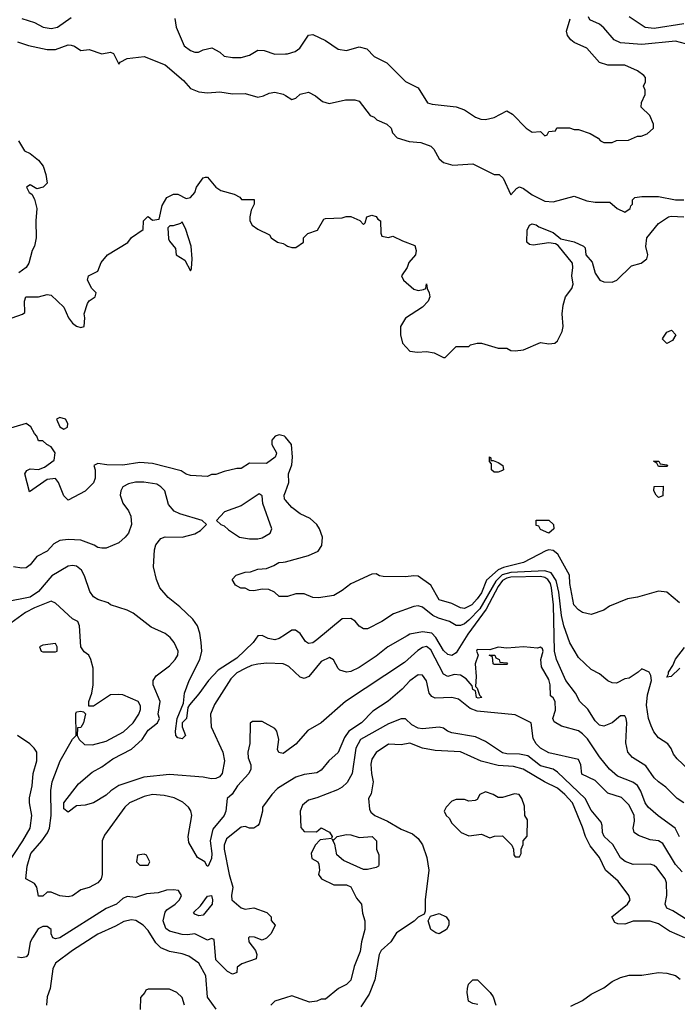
# Model space of a CAD drawing. Header units: inches. Extents: x 2348341 to 2479810, y 460419 to 613669.
# Tile 86 of 256: x 2398740 to 2401859, y 492074 to 496745. Entities that reach past the tile are written whole.
import ezdxf

# ---------------------------------------------------------------- set-up
doc = ezdxf.new("R2010")
doc.units = ezdxf.units.IN
doc.header["$MEASUREMENT"] = 0
doc.layers.add('C3499', color=7, linetype='Continuous')
doc.layers.add('C4409', color=7, linetype='Continuous')

msp = doc.modelspace()

# ---------------------------------------------------------------- linework, layer by layer
at = {"layer": 'C3499', "color": 2}
for points, elevation in [([(2398750.9, 496750.9), (2398810, 496731), (2398852, 496710), (2398890, 496703), (2398919, 496710), (2398984.1, 496755.9)], 90), ([(2399476, 496750), (2399482.8, 496710), (2399520.7, 496620.7), (2399550, 496598), (2399570, 496591.3), (2399588.4, 496591.6), (2399610, 496602), (2399650.9, 496610.9), (2399690, 496591.3), (2399710, 496571.3), (2399750, 496566), (2399790, 496566), (2399830, 496576), (2399870, 496601), (2399898.8, 496598.8), (2399950, 496581), (2400000, 496582.5)], 90), ([(2398730, 496640.5), (2398782.3, 496622.3), (2398870, 496603), (2398910, 496604), (2398970, 496624.9), (2398984.5, 496624.5), (2398999.3, 496619.3), (2399030, 496598), (2399070, 496602.8), (2399130, 496582.8), (2399170.9, 496590.9), (2399184.7, 496584.7), (2399210, 496534), (2399216.4, 496543.6), (2399250, 496561), (2399330, 496571), (2399430, 496530.8), (2399517.1, 496457.1), (2399550, 496418), (2399590, 496402.8), (2399630, 496397.3), (2399690, 496402), (2399750, 496393), (2399810, 496394), (2399870, 496378), (2399896.4, 496383.6), (2399923.1, 496396.9), (2399950, 496401), (2399990, 496391.3), (2400000, 496385)], 86), ([(2398734, 496170), (2398762.5, 496122.5), (2398790, 496110.7), (2398830, 496078.8), (2398850.6, 496050), (2398864, 496010), (2398870.6, 495969.4), (2398852, 495950), (2398822, 495942), (2398790, 495962), (2398772, 495950), (2398785.4, 495925.4), (2398798, 495918), (2398810, 495894), (2398821, 495850), (2398816.3, 495790), (2398818, 495710), (2398810.6, 495670), (2398798.8, 495650), (2398782.8, 495590), (2398770.6, 495570), (2398735.2, 495544.8)], 82), ([(2398704, 495330), (2398752.7, 495347.3), (2398764, 495356), (2398763, 495410), (2398769.8, 495430.2), (2398829.6, 495430.4), (2398870, 495441), (2398890, 495438), (2398950, 495382), (2398971, 495330), (2398990, 495304.7), (2399010, 495291), (2399030, 495284.7), (2399046, 495290), (2399049, 495330), (2399045.2, 495350), (2399061.2, 495398.8), (2399069, 495411), (2399098, 495430), (2399102, 495450), (2399082, 495470), (2399062, 495510), (2399066, 495530), (2399110, 495552), (2399126.8, 495593.2), (2399157.2, 495630), (2399252.5, 495687.5), (2399270, 495711.3), (2399326, 495750), (2399328, 495790), (2399346, 495810), (2399350, 495812), (2399370, 495794), (2399402, 495798), (2399416.5, 495863.5), (2399438, 495902), (2399470, 495918), (2399490, 495918), (2399530, 495896), (2399550, 495901), (2399570, 495924.7), (2399579, 495950), (2399610, 495994), (2399622, 495998), (2399630, 495998), (2399670.6, 495950.6), (2399694, 495934), (2399758, 495918), (2399783.6, 495903.6), (2399792.7, 495892.7), (2399852.7, 495892.7), (2399852, 495870), (2399838, 495842), (2399831, 495810), (2399831, 495790), (2399842.8, 495770), (2399870, 495750.8), (2399924.7, 495724.7), (2399932, 495710), (2399962, 495690), (2399990, 495682.8), (2400000, 495676.9)], 82), ([(2400000, 494764.4), (2399995.3, 494770), (2399970, 494776), (2399952, 494770), (2399936, 494750), (2399936, 494730), (2399958, 494690), (2399956.9, 494683.1), (2399952, 494670), (2399910, 494639.3), (2399830, 494641.2), (2399790, 494615.3), (2399770, 494615.3), (2399710, 494602), (2399670, 494588), (2399650, 494588), (2399630, 494578), (2399550, 494582), (2399530, 494588.7), (2399505.6, 494605.6), (2399370, 494639.3), (2399310, 494645.2), (2399230, 494632.3), (2399152.9, 494632.9), (2399110, 494639), (2399092, 494630), (2399098, 494610), (2399098, 494570), (2399090, 494548), (2399051.3, 494508.7), (2398970, 494466), (2398950, 494486), (2398924, 494550), (2398910, 494568.7), (2398870, 494564), (2398786, 494506), (2398764, 494590), (2398773.2, 494606.8), (2398790, 494614.8), (2398830, 494611.3), (2398858, 494622), (2398904, 494656), (2398909, 494690), (2398890, 494719), (2398869.1, 494729.1), (2398850, 494748), (2398830, 494748), (2398822, 494770), (2398810, 494782), (2398792.9, 494812.9), (2398770, 494829), (2398670, 494799)], 82), ([(2400000, 493829), (2399970, 493809), (2399950, 493802.7), (2399918, 493810), (2399890, 493824), (2399870, 493822), (2399846.8, 493790), (2399770, 493717), (2399681.4, 493658.6), (2399635.5, 493610), (2399590, 493547), (2399544.9, 493495.1), (2399538, 493482), (2399530.5, 493429.5), (2399511.3, 493410), (2399511.3, 493390), (2399526, 493350), (2399510, 493334), (2399490, 493339), (2399481.2, 493350), (2399479.3, 493370), (2399487.6, 493430), (2399516.5, 493503.5), (2399521.2, 493550), (2399544, 493610), (2399595.1, 493710), (2399603.7, 493750), (2399600.9, 493790), (2399594.2, 493834.2), (2399582.7, 493870), (2399561.5, 493901.5), (2399500.2, 493960.2), (2399444.1, 494004.1), (2399405.2, 494050), (2399389, 494090), (2399374, 494150), (2399379, 494230), (2399385.6, 494254.4), (2399410, 494284.7), (2399430, 494291.3), (2399510, 494291), (2399570, 494306), (2399598, 494322), (2399626, 494350), (2399606, 494370), (2399500.2, 494400.2), (2399472.9, 494412.9), (2399445.6, 494445.6), (2399429.2, 494510), (2399409.6, 494529.6), (2399390, 494540.9), (2399328.5, 494551.5), (2399290, 494551.6), (2399256.4, 494543.6), (2399230, 494529), (2399219.1, 494510), (2399216.3, 494490), (2399230, 494451.3), (2399255.9, 494415.9), (2399266.8, 494390), (2399271, 494350), (2399256, 494310), (2399241, 494290), (2399210, 494264), (2399150, 494238), (2399130, 494238), (2399110, 494242), (2399092.7, 494252.7), (2399030, 494276), (2398970, 494279.3), (2398930, 494275.1), (2398901.3, 494258.7), (2398870, 494223.7), (2398822, 494198), (2398790, 494159), (2398770, 494145.2), (2398750, 494142.7), (2398710, 494149.3)], 86), ([(2400000, 494465.8), (2399996.3, 494470), (2399994.7, 494490), (2400000, 494504.8)], 82), ([(2400000, 493684.9), (2399990, 493689.4), (2399912.1, 493692.1), (2399870, 493687.6), (2399839.2, 493680.8), (2399810, 493668), (2399770, 493646), (2399741.4, 493618.6), (2399663.9, 493496.1), (2399644.9, 493450), (2399647.7, 493390), (2399702.8, 493270), (2399710.7, 493230), (2399701, 493170), (2399687.3, 493152.7), (2399670, 493145.2), (2399650, 493144), (2399610, 493152.3), (2399450, 493163.7), (2399328.1, 493151.9), (2399210, 493112.3), (2399172.5, 493087.5), (2399150, 493066), (2399090.5, 493029.5), (2399050, 493019), (2399010, 493015.3), (2398970, 492985.2), (2398950, 493002), (2398949.7, 493030.3), (2399019.5, 493120.5), (2399084.2, 493175.8), (2399130, 493200.7), (2399181.7, 493238.3), (2399270, 493284), (2399321.2, 493330), (2399350, 493374), (2399394, 493410), (2399402.7, 493430), (2399397, 493450), (2399407, 493510), (2399373.2, 493590), (2399373.2, 493610), (2399386.8, 493633.2), (2399450, 493680.7), (2399478, 493710), (2399489.3, 493730), (2399492.3, 493750), (2399473.2, 493790), (2399453.8, 493813.8), (2399430, 493833.2), (2399364.1, 493864.1), (2399278, 493930), (2399250, 493944), (2399170, 493968.7), (2399159, 493979), (2399110, 493995.3), (2399090, 494008), (2399073.2, 494033.2), (2399047.2, 494107.2), (2399033.4, 494133.4), (2399010, 494152.7), (2398990, 494156), (2398970, 494153.2), (2398893.2, 494106.8), (2398830, 494032.3), (2398790, 494006), (2398670, 493982)], 90), ([(2400000, 494008.9), (2399970, 494008.7), (2399948.9, 494028.9), (2399922, 494042), (2399890, 494044), (2399850, 494035.3), (2399830, 494038), (2399810, 494048), (2399788.4, 494048.4), (2399763.1, 494063.1), (2399748, 494090), (2399766, 494110), (2399810, 494124.7), (2399834.6, 494125.4), (2399870, 494138), (2399910, 494142), (2399944.7, 494155.3), (2399969.4, 494170.6), (2399990, 494171), (2400000, 494173.6)], 82), ([(2400000, 493271.4), (2399990, 493264), (2399968.7, 493268.7), (2399963.1, 493283.1), (2399968.7, 493330), (2399959, 493370), (2399950, 493382), (2399890, 493415.3), (2399843.6, 493416.4), (2399832.7, 493407.3), (2399830.9, 493310.9), (2399822, 493270), (2399823.4, 493243.4), (2399836, 493210), (2399836, 493190), (2399827.3, 493170), (2399773, 493110), (2399748.4, 493071.6), (2399724, 493050), (2399718, 492990), (2399710.2, 492969.8), (2399655.6, 492904.4), (2399643.7, 492850), (2399651.8, 492790), (2399650, 492766), (2399634, 492730), (2399629.3, 492729.3), (2399618, 492750), (2399582.7, 492770), (2399542, 492842), (2399538.4, 492870), (2399556, 492970), (2399552, 492992), (2399541.2, 493010), (2399513.8, 493033.8), (2399473.4, 493053.4), (2399425.4, 493065.4), (2399370, 493069.6), (2399330, 493060.7), (2399260.7, 493030), (2399239.1, 493010), (2399142.5, 492877.5), (2399130.6, 492849.4), (2399130.7, 492690), (2399126.8, 492670), (2399110.8, 492650), (2399070, 492629), (2399030, 492617.2), (2398990, 492589.2), (2398970, 492584), (2398930, 492588.7), (2398890, 492606), (2398870, 492606), (2398850, 492588), (2398830, 492588), (2398822, 492630), (2398810, 492648), (2398768.7, 492670), (2398775.1, 492730), (2398792.7, 492790), (2398845.1, 492850), (2398872.1, 492887.9), (2398881.3, 492910), (2398889.6, 492969.6), (2398887.9, 493087.9), (2398893.6, 493130), (2398932.3, 493230), (2398990, 493332), (2399008, 493350), (2399005.6, 493454.4), (2399010, 493462), (2399030, 493464.7), (2399042, 493462), (2399051.6, 493451.6), (2399042.8, 493410), (2399030, 493388), (2399014, 493386), (2399012, 493350), (2399022, 493330), (2399047.5, 493307.5), (2399084.9, 493304.9), (2399150, 493323), (2399232.7, 493367.3), (2399278.4, 493410), (2399304.5, 493450), (2399312.9, 493472.9), (2399313.2, 493490), (2399302, 493510), (2399230, 493542), (2399210, 493544), (2399170, 493542), (2399090, 493488.7), (2399068, 493488), (2399068.7, 493510), (2399082, 493550), (2399088.7, 493590), (2399088.4, 493668.4), (2399078, 493710), (2399068, 493730), (2399045.6, 493745.6), (2399029.4, 493769.4), (2399024, 493870), (2399015.3, 493890), (2398990, 493902.7), (2398910, 493977.2), (2398890, 493986), (2398810, 493955.4), (2398767, 493933), (2398698.4, 493881.6)], 94), ([(2398675.1, 492730), (2398755.6, 492850), (2398789.5, 492910), (2398797, 492970), (2398786, 493030), (2398786.8, 493053.2), (2398799.3, 493110), (2398804, 493170), (2398821.2, 493230), (2398821.2, 493270), (2398809, 493290), (2398788.7, 493310), (2398730, 493348.7)], 98), ([(2400000, 493121.1), (2399962.4, 493097.6), (2399936, 493070), (2399891.3, 493010), (2399891, 492990), (2399876, 492930), (2399870, 492922), (2399850, 492909.2), (2399829.4, 492909.4), (2399810, 492917.2), (2399790, 492914), (2399721.1, 492858.9), (2399710.4, 492830), (2399710.4, 492810), (2399733, 492690), (2399750.7, 492630), (2399744, 492590), (2399746.8, 492570), (2399790, 492531.3), (2399810, 492526), (2399850, 492531.3), (2399912, 492510), (2399932, 492490), (2399932.7, 492472.7), (2399951, 492450), (2399932, 492410), (2399910, 492388.7), (2399890, 492378), (2399853.6, 492393.6), (2399830, 492394), (2399826, 492390), (2399826.8, 492370), (2399858, 492330), (2399864.7, 492310), (2399862, 492290), (2399794.4, 492265.6), (2399772, 492250), (2399770, 492226), (2399759.6, 492220.4), (2399750, 492218), (2399726, 492230), (2399670, 492286), (2399662, 492382), (2399650, 492386), (2399630, 492378), (2399570, 492409.2), (2399536.1, 492403.9), (2399510, 492406), (2399450, 492420.7), (2399433.4, 492433.4), (2399420.7, 492470), (2399429.3, 492510.7), (2399437.2, 492522.8), (2399478, 492550), (2399498, 492570), (2399508, 492590), (2399493.6, 492613.6), (2399470, 492618), (2399436.4, 492616.4), (2399396.9, 492603.1), (2399342, 492598), (2399290, 492581.2), (2399250, 492585.2), (2399230, 492576), (2399198.8, 492550), (2399150, 492529.6), (2398930, 492389.4), (2398910, 492385.2), (2398898, 492390), (2398889.1, 492409.1), (2398888.7, 492430), (2398870, 492444), (2398850, 492444), (2398827.9, 492432.1), (2398800.7, 492390), (2398790.5, 492369.5), (2398781, 492310), (2398770, 492299), (2398750, 492295.3), (2398730, 492298)], 98), ([(2399671.7, 492051.7), (2399630, 492108.7), (2399623, 492210), (2399590, 492269.4), (2399542.7, 492302.7), (2399510, 492314), (2399450, 492324.5), (2399410, 492342.7), (2399386, 492366), (2399350, 492425.2), (2399326, 492450), (2399291.3, 492471.3), (2399270, 492474.5), (2399233.2, 492466.8), (2399195.2, 492444.8), (2399110, 492406.6), (2398991, 492330), (2398910.6, 492269.4), (2398896.8, 492243.2), (2398884, 492150), (2398871, 492110), (2398866.8, 492070)], 102), ([(2399522, 492070), (2399510, 492106), (2399486, 492130), (2399450, 492146), (2399350, 492146), (2399338, 492142), (2399334, 492130), (2399312.7, 492107.3), (2399312, 492050)], 106), ([(2400000, 492104.7), (2399950.6, 492089.4), (2399931, 492070)], 102)]:
    msp.add_lwpolyline(points, dxfattribs=dict(at, elevation=elevation))
for points, elevation in [([(2399510, 495786), (2399502, 495778), (2399467.3, 495767.3), (2399452.7, 495767.3), (2399442, 495758), (2399445.4, 495705.4), (2399450, 495694), (2399479.6, 495659.6), (2399482, 495630), (2399523.6, 495603.6), (2399550, 495554), (2399555.3, 495564.7), (2399558, 495610), (2399554, 495670), (2399528.7, 495750)], 82), ([(2398930, 494858), (2398914, 494850), (2398930, 494814), (2398950, 494802), (2398967.3, 494812.7), (2398968, 494830), (2398958, 494850)], 82), ([(2399875.3, 494495.3), (2399790, 494439), (2399712, 494410), (2399674, 494370), (2399694, 494350), (2399710, 494344.7), (2399730, 494324.7), (2399782, 494290), (2399830, 494282.8), (2399870, 494282.8), (2399890, 494287.3), (2399928.7, 494310), (2399935.3, 494330), (2399893.2, 494450), (2399890, 494486)], 86), ([(2398910, 493786), (2398850, 493778), (2398834, 493770), (2398842, 493750), (2398850, 493746), (2398910, 493746), (2398918, 493750), (2398918, 493770)], 98), ([(2399330, 492786), (2399298, 492782), (2399294, 492750), (2399310, 492734), (2399350, 492734), (2399358, 492750), (2399342, 492782)], 98), ([(2399590, 492494), (2399570, 492502), (2399564, 492510), (2399598.3, 492541.7), (2399630, 492586.8), (2399650, 492591), (2399654.9, 492570), (2399652.7, 492550), (2399610, 492497.2)], 94)]:
    msp.add_lwpolyline(points, close=True, dxfattribs=dict(at, elevation=elevation))
at = {"layer": 'C4409', "color": 2}
for points, elevation in [([(2401898, 496630), (2401850, 496642.7), (2401690, 496627.6), (2401590, 496635.6), (2401559.3, 496650), (2401510, 496707), (2401490, 496722.9), (2401444.7, 496744.7), (2401438.4, 496758.4)], 86), ([(2401890, 496725.4), (2401750, 496703.6), (2401707.2, 496707.2), (2401630, 496759)], 82), ([(2400000, 496582.5), (2400010, 496582.8), (2400046.3, 496593.7), (2400068.7, 496610), (2400109.3, 496670.7), (2400130, 496674.8), (2400190, 496646.8), (2400250, 496604.7), (2400290, 496598), (2400350, 496616), (2400386, 496606), (2400422, 496570), (2400481, 496541), (2400570, 496452), (2400630, 496422), (2400674, 496350), (2400696.4, 496343.6), (2400810, 496331.3), (2400850, 496318), (2400902, 496282), (2400927.3, 496272.7), (2400950, 496272), (2400990, 496281), (2401050, 496312), (2401076.9, 496296.9), (2401142, 496230), (2401170, 496212), (2401210, 496214), (2401230, 496194), (2401242, 496198), (2401250, 496214), (2401282, 496218), (2401288.4, 496231.6), (2401348.4, 496231.6), (2401370, 496224.7), (2401390, 496224.7), (2401445.4, 496205.4), (2401483.6, 496183.6), (2401494, 496170), (2401510, 496162), (2401550, 496162), (2401570, 496172), (2401627.3, 496172.7), (2401670, 496192), (2401687.3, 496192.7), (2401716.4, 496203.6), (2401746, 496230), (2401746, 496250), (2401728, 496290), (2401688, 496330), (2401688.4, 496351.6), (2401706, 496390), (2401706, 496410), (2401698, 496430), (2401708, 496450), (2401708, 496470), (2401700.4, 496480.4), (2401670, 496502), (2401610, 496528.7), (2401530, 496529), (2401490, 496542), (2401429.3, 496609.3), (2401370, 496637.2), (2401354, 496650), (2401339, 496670), (2401333.2, 496690), (2401351.5, 496748.5)], 90), ([(2400000, 496385), (2400030, 496366), (2400050, 496372), (2400070, 496392), (2400110, 496401), (2400143.5, 496383.5), (2400176.8, 496356.8), (2400207.1, 496347.1), (2400285.4, 496365.4), (2400330, 496364.7), (2400350, 496358), (2400402, 496290), (2400422, 496282), (2400434, 496270), (2400482, 496250), (2400502, 496230), (2400507.5, 496207.5), (2400530, 496184.7), (2400587.1, 496167.1), (2400642.8, 496162.8), (2400690, 496144.7), (2400704.7, 496130), (2400730, 496084.7), (2400750, 496066.8), (2400794.4, 496054.4), (2400890, 496061), (2400990, 496011.3), (2401014, 496010), (2401032.7, 495992.7), (2401070, 495914), (2401096.4, 495943.6), (2401110, 495952), (2401130, 495944.7), (2401170, 495914.8), (2401230, 495884), (2401270, 495880.7), (2401370, 495907.3), (2401430, 495886), (2401470, 495878.8), (2401539.6, 495879.6), (2401574, 495850), (2401610, 495832), (2401635.3, 495850), (2401638, 495862), (2401646, 495870), (2401646, 495890), (2401658, 495902), (2401690, 495906.8), (2401770, 495906), (2401850, 495890.4), (2401889.4, 495890.6)], 86), ([(2400000, 495676.9), (2400010, 495671), (2400030, 495664.7), (2400050, 495664.7), (2400086, 495690), (2400086, 495710), (2400106, 495730), (2400152.9, 495747.1), (2400182, 495798), (2400190, 495802), (2400270, 495804.7), (2400289.1, 495810.9), (2400310.9, 495810.9), (2400352.7, 495792.7), (2400370, 495774), (2400378, 495782), (2400386, 495810), (2400410, 495818), (2400430, 495811), (2400438, 495798), (2400451.3, 495790), (2400452.7, 495732.7), (2400458, 495718), (2400490, 495712), (2400510, 495718), (2400555.3, 495695.3), (2400614.4, 495674.4), (2400621, 495650), (2400618, 495630), (2400586.4, 495593.6), (2400578, 495570), (2400551.3, 495530), (2400561, 495510), (2400610, 495466.8), (2400630, 495461), (2400655.3, 495464.7), (2400666, 495470), (2400670, 495492), (2400672, 495470), (2400682, 495450), (2400684.7, 495430), (2400678, 495410), (2400650, 495382), (2400570, 495328.7), (2400546, 495290), (2400546.8, 495250), (2400556, 495210), (2400590, 495172), (2400627.3, 495167.3), (2400670, 495171.3), (2400705.4, 495165.4), (2400750, 495142), (2400758, 495142), (2400810, 495194), (2400870, 495194), (2400878, 495202), (2400909, 495211), (2400930, 495210.8), (2401010, 495186.8), (2401050, 495186), (2401070, 495176), (2401090, 495174.8), (2401130, 495178.8), (2401210, 495214), (2401250, 495206.8), (2401278, 495210), (2401290, 495222), (2401313.6, 495266.4), (2401317, 495290), (2401312.3, 495350), (2401317.2, 495390), (2401329.2, 495430), (2401359, 495470), (2401365.2, 495490), (2401359.3, 495530), (2401363.7, 495570), (2401361.2, 495590), (2401293.2, 495673.2), (2401281.2, 495681.2), (2401250, 495686.6), (2401175.3, 495675.3), (2401158, 495678), (2401146, 495690), (2401147.3, 495747.3), (2401158, 495770), (2401170, 495776), (2401190, 495771.3), (2401202, 495762), (2401270, 495734.8), (2401306, 495706), (2401370, 495691), (2401414, 495670), (2401422, 495662), (2401424.7, 495630), (2401455.3, 495595.3), (2401470, 495542), (2401491.3, 495510), (2401510, 495500.7), (2401550, 495499.1), (2401572.7, 495510), (2401642.5, 495577.5), (2401688, 495590), (2401714, 495610), (2401719, 495630), (2401709.2, 495669.2), (2401714, 495710), (2401770, 495778), (2401818, 495810), (2401830, 495813.4), (2401890, 495810.5)], 82), ([(2400000, 494504.8), (2400016.3, 494550), (2400015.1, 494590), (2400030, 494634), (2400034, 494670), (2400028.7, 494730), (2400000, 494764.4)], 82), ([(2400000, 494173.6), (2400110, 494202.8), (2400155.5, 494224.5), (2400173.2, 494250), (2400176, 494290), (2400162, 494330), (2400149.5, 494350), (2400118.5, 494378.5), (2400070, 494401.6), (2400030, 494431.5), (2400000, 494465.8)], 82), ([(2401870, 493979.3), (2401810, 494029.3), (2401770, 494034.3), (2401670, 494006), (2401622.8, 493997.2), (2401537.3, 493962.7), (2401510, 493944), (2401450, 493924), (2401410, 493932.3), (2401390, 493946), (2401367.6, 493970), (2401349.6, 494070), (2401347, 494110), (2401292.6, 494210), (2401270, 494227.2), (2401250, 494229.7), (2401235.1, 494224.9), (2401130, 494169.6), (2401034.2, 494145.8), (2401010, 494134.7), (2400954.4, 494085.6), (2400930, 494026.6), (2400910, 493997), (2400884, 493970), (2400850, 493952), (2400830, 493954.5), (2400790, 493975.1), (2400730, 493993.2), (2400690, 494062), (2400630, 494104.5), (2400610, 494107), (2400570, 494102.9), (2400463.7, 494103.7), (2400446.3, 494106.3), (2400430, 494116), (2400410, 494114), (2400310, 494069), (2400270, 494037.2), (2400230, 494014), (2400158, 494002), (2400130, 494004), (2400090, 494021.2), (2400050, 494021.2), (2400010, 494009), (2400000, 494008.9)], 82), ([(2401910, 493189), (2401858.6, 493238.6), (2401840.9, 493260.9), (2401830, 493288), (2401814, 493310), (2401770, 493339), (2401747.3, 493367.3), (2401734.8, 493394.8), (2401722.7, 493430), (2401713.6, 493493.6), (2401716.9, 493543.1), (2401736, 493610), (2401733.6, 493633.6), (2401726, 493650), (2401690, 493666), (2401674, 493650), (2401630, 493622), (2401610, 493619), (2401570, 493597.2), (2401550, 493599), (2401530, 493609), (2401490, 493642), (2401450, 493662), (2401390, 493719), (2401349.7, 493789.6), (2401320.5, 493870), (2401310, 493918), (2401297.8, 494030), (2401285.1, 494085.1), (2401260.7, 494120.7), (2401230, 494131.1), (2401070, 494122.5), (2401028.8, 494111.2), (2400998.9, 494081.1), (2400922.9, 493950), (2400870, 493895.8), (2400850, 493879.7), (2400830, 493871.6), (2400810, 493871.8), (2400779, 493890), (2400725.7, 493905.7), (2400699.3, 493919.3), (2400650, 493959), (2400630, 493964), (2400610, 493962), (2400513.2, 493926.8), (2400458, 493890), (2400390, 493855.3), (2400370, 493855.3), (2400350, 493868.7), (2400331.9, 493891.9), (2400310, 493905.2), (2400270, 493902.7), (2400150, 493803.7), (2400130, 493789.4), (2400110, 493785.2), (2400095.1, 493795.1), (2400070, 493834), (2400048.9, 493848.9), (2400030, 493849), (2400000, 493829)], 86), ([(2401889.7, 493029.6), (2401859, 493050), (2401804.8, 493104.8), (2401769.2, 493130), (2401750, 493149.2), (2401710, 493205.2), (2401645.8, 493245.8), (2401623.7, 493270), (2401614.2, 493314.2), (2401619.3, 493410), (2401617.2, 493430), (2401610, 493442), (2401590, 493442), (2401550, 493409), (2401510, 493394), (2401490, 493399), (2401470, 493419), (2401434.2, 493474.2), (2401397.2, 493510), (2401376, 493550), (2401329.7, 493609.7), (2401286.6, 493710), (2401277.3, 493750), (2401272, 493970), (2401262.6, 494050), (2401258.3, 494070), (2401245.7, 494090), (2401230, 494099.1), (2401210, 494103.2), (2401070, 494099.9), (2401050, 494096.5), (2401030, 494084.4), (2401010, 494056.4), (2400951.9, 493948.1), (2400865.2, 493830), (2400810, 493741.2), (2400790.4, 493729.6), (2400770, 493734), (2400750, 493752), (2400714.2, 493814.2), (2400695.2, 493835.2), (2400650, 493840.5), (2400590.4, 493829.6), (2400577.3, 493822.7), (2400486, 493770), (2400430, 493726), (2400350, 493672.7), (2400310, 493653.2), (2400289.3, 493649.3), (2400259, 493659), (2400250, 493668), (2400229.1, 493709.1), (2400210, 493719), (2400170, 493701.2), (2400110.6, 493629.4), (2400090, 493619.3), (2400070, 493626), (2400017.2, 493677.2), (2400000, 493684.9)], 90), ([(2401870, 492869), (2401849.6, 492909.6), (2401767.7, 492967.7), (2401721.2, 493010), (2401706.6, 493030), (2401685.8, 493085.8), (2401670, 493112.7), (2401647.7, 493127.7), (2401575.9, 493155.9), (2401537.2, 493190), (2401490, 493249), (2401433.2, 493333.2), (2401410, 493358), (2401390, 493372), (2401310, 493393.2), (2401274.6, 493414.6), (2401269.4, 493429.4), (2401280.9, 493470), (2401279.3, 493510), (2401270, 493528.7), (2401258, 493538), (2401256.2, 493590), (2401250, 493615.3), (2401215.5, 493675.5), (2401212.3, 493710), (2401222.7, 493750), (2401220.4, 493760.4), (2401210, 493769), (2401195.5, 493764.5), (2401130, 493769.4), (2401050, 493764.5), (2401010, 493769.2), (2400970, 493756), (2400910, 493758), (2400906.8, 493750), (2400914, 493730), (2400901, 493690), (2400904.7, 493630), (2400902, 493582), (2400910, 493574), (2400921, 493541), (2400932, 493530), (2400914, 493526), (2400906, 493530), (2400902, 493562), (2400890, 493568), (2400885.6, 493585.6), (2400857.5, 493617.5), (2400830, 493635.1), (2400801.4, 493638.6), (2400770, 493629.3), (2400750, 493641.2), (2400690, 493755.1), (2400670, 493772), (2400650, 493767.3), (2400627.6, 493752.4), (2400564.7, 493695.3), (2400286, 493510), (2400170.6, 493409.4), (2400106.4, 493373.6), (2400050, 493308.7), (2400000, 493271.4)], 94), ([(2401870.4, 493669.6), (2401830, 493629), (2401810, 493626), (2401818, 493642), (2401817.2, 493650), (2401838.3, 493681.7), (2401850, 493710.8), (2401892.9, 493767.1)], 82), ([(2401882.3, 492702.3), (2401850, 492738), (2401790, 492837), (2401770, 492849.5), (2401730, 492855.1), (2401674.8, 492874.8), (2401654, 492890), (2401649.5, 492910), (2401656.1, 492943.9), (2401654.3, 492970), (2401630, 493019.5), (2401595.1, 493055.1), (2401530, 493076.2), (2401470, 493136), (2401406.8, 493166.8), (2401402, 493210), (2401390, 493235.3), (2401250, 493267), (2401210, 493289.4), (2401189.4, 493310), (2401175.6, 493335.6), (2401165.2, 493410), (2401090, 493448), (2400910, 493464.4), (2400877.2, 493477.2), (2400821.2, 493521.2), (2400790, 493529.5), (2400710, 493527), (2400694, 493534), (2400682.9, 493550), (2400669.5, 493609.5), (2400650, 493635.3), (2400630, 493637.2), (2400590, 493609.4), (2400554, 493570), (2400488.3, 493511.7), (2400415.5, 493464.5), (2400361, 493410), (2400300.7, 493370), (2400279.9, 493340.1), (2400250.4, 493269.6), (2400206, 493230), (2400170, 493185.2), (2400150, 493172.7), (2400090, 493164.5), (2400050, 493152.3), (2400000, 493121.1)], 98), ([(2401910, 492472), (2401837.7, 492517.7), (2401809, 492530), (2401801.2, 492550), (2401809.5, 492590.5), (2401807, 492650), (2401800.9, 492670), (2401762.5, 492722.5), (2401750, 492733.2), (2401730, 492739.3), (2401650, 492737.6), (2401611.3, 492751.3), (2401590, 492769.5), (2401552.6, 492832.6), (2401512.7, 492870), (2401504.5, 492890), (2401503.1, 492923.1), (2401498, 492938), (2401450, 492996), (2401421.3, 493050), (2401290, 493176.3), (2401270, 493189.7), (2401210, 493206), (2401150, 493252.8), (2401110, 493261.3), (2401050, 493262.4), (2401030, 493267.3), (2400950, 493321.2), (2400902.5, 493342.5), (2400790, 493362), (2400768.7, 493370), (2400750, 493384), (2400730, 493389), (2400650, 493381.6), (2400630, 493383.6), (2400600.1, 493400.1), (2400570, 493428.7), (2400550, 493429), (2400490, 493404.5), (2400357.1, 493330), (2400333.7, 493290), (2400316.3, 493170), (2400292.8, 493127.2), (2400270, 493104), (2400247.5, 493092.5), (2400150, 493053.2), (2400110, 493042), (2400081.4, 493018.6), (2400071, 492990), (2400072.7, 492912.7), (2400090, 492894), (2400147.3, 492892.7), (2400170, 492911), (2400210, 492891.3), (2400222, 492870), (2400219.6, 492860.4), (2400164.7, 492855.3), (2400142, 492830), (2400122, 492790), (2400126.4, 492766.4), (2400154, 492750), (2400159.6, 492739.6), (2400162, 492710), (2400158, 492690), (2400172, 492670), (2400230, 492641), (2400290, 492641), (2400310, 492631.3), (2400338, 492578), (2400361, 492550), (2400366.4, 492506.4), (2400377.3, 492470), (2400377.3, 492430), (2400360.7, 492370), (2400355.2, 492324.8), (2400326.8, 492253.2), (2400310.5, 492189.5), (2400290, 492168.7), (2400252, 492150), (2400190, 492099), (2400170, 492099), (2400150, 492089), (2400115.3, 492084.7), (2400030, 492114), (2400000, 492104.7)], 102), ([(2401894, 492390), (2401821.6, 492421.6), (2401770, 492456), (2401730, 492469.3), (2401650, 492469.2), (2401610, 492455.3), (2401576.4, 492456.4), (2401563.1, 492463.1), (2401548.7, 492490), (2401622, 492550), (2401635.3, 492570), (2401628.7, 492590), (2401578, 492658), (2401519, 492710), (2401489.3, 492770), (2401446.2, 492826.2), (2401423.7, 492870), (2401410, 492915.3), (2401362.7, 493030), (2401326, 493070), (2401290, 493099.5), (2401229.7, 493129.7), (2401128.7, 493190), (2401082, 493202), (2401010, 493207.8), (2400928, 493228), (2400830, 493271.6), (2400710, 493278), (2400650, 493289.3), (2400590, 493312.7), (2400550, 493305.2), (2400490, 493309), (2400430.7, 493269.3), (2400410, 493238), (2400405.8, 493214.2), (2400408, 493170), (2400417.3, 493130), (2400407.7, 493072.3), (2400394.8, 493050), (2400399.8, 492999.8), (2400405.5, 492985.5), (2400424.7, 492970), (2400483.9, 492943.9), (2400550, 492904.4), (2400603.8, 492883.8), (2400630, 492861), (2400650, 492831.3), (2400670.8, 492770), (2400680.7, 492710), (2400662.8, 492570), (2400663.6, 492516.4), (2400658, 492502), (2400630, 492488), (2400610.9, 492469.1), (2400527.1, 492412.9), (2400501, 492370), (2400454.8, 492330), (2400445.5, 492310), (2400423.8, 492190), (2400397, 492123), (2400357.7, 492062.3)], 106), ([(2401354.6, 492065.4), (2401410, 492092), (2401450, 492122), (2401510, 492152), (2401550, 492182), (2401590, 492202), (2401630, 492212), (2401690, 492212), (2401770, 492226), (2401810, 492222.8), (2401850, 492210.8), (2401873.2, 492193.2)], 106), ([(2400913.6, 492073.6), (2400890, 492078), (2400868, 492090), (2400862, 492130), (2400864, 492150), (2400869, 492170), (2400888.7, 492190), (2400912, 492190), (2400970.7, 492130.7), (2400986, 492110), (2400998, 492070)], 106)]:
    msp.add_lwpolyline(points, dxfattribs=dict(at, elevation=elevation))
for points, elevation in [([(2401810, 495208.7), (2401788.7, 495230), (2401790, 495234), (2401810, 495262), (2401831.6, 495271.6), (2401852, 495250), (2401836.9, 495223.1)], 78), ([(2400974, 494654), (2400986, 494654), (2401010, 494644.7), (2401032, 494630), (2401034, 494610), (2401030, 494606), (2401010, 494598), (2400990, 494598), (2400978, 494610), (2400978, 494638), (2400968.4, 494648.4), (2400968, 494672), (2400974, 494666)], 78), ([(2401770, 494626), (2401762, 494642), (2401746, 494650), (2401771.1, 494651.1), (2401778, 494638), (2401810, 494634), (2401814, 494630), (2401810, 494626)], 78), ([(2401770, 494478), (2401758, 494490), (2401748, 494510), (2401748.9, 494531.1), (2401792.7, 494532.7), (2401790, 494486)], 78), ([(2401250, 494308.7), (2401210, 494326), (2401202, 494342), (2401190, 494346), (2401189, 494371), (2401250, 494371), (2401271.1, 494351.1), (2401274, 494330)], 78), ([(2400990, 493686), (2400986, 493690), (2400982, 493722), (2400966, 493730), (2400994, 493730), (2400998, 493718), (2401014, 493710), (2401018, 493698), (2401050, 493694), (2401054, 493690), (2401050, 493686)], 94), ([(2400950, 493082), (2400922, 493070), (2400910, 493046), (2400899.6, 493040.4), (2400870, 493038), (2400850, 493046), (2400810, 493046), (2400790, 493038), (2400762, 493010), (2400754, 492990), (2400762, 492970), (2400776.9, 492956.9), (2400790, 492934), (2400834, 492890), (2400870, 492874), (2400930, 492882), (2400970, 492864.7), (2400992.7, 492872.7), (2401030, 492874), (2401074, 492830), (2401082, 492810), (2401083.6, 492783.6), (2401090, 492774), (2401110, 492774), (2401118, 492790), (2401118, 492810), (2401127.3, 492832.7), (2401128, 492850), (2401147.3, 492872.7), (2401148, 492950), (2401135.3, 492970), (2401134.6, 493014.6), (2401122, 493050), (2401108.9, 493068.9), (2401087.1, 493072.9), (2401030, 493055.3), (2401010, 493055.3), (2400986, 493070)], 110), ([(2400350, 492866), (2400411.3, 492870), (2400432, 492850), (2400432, 492810), (2400443.6, 492783.6), (2400443.6, 492736.4), (2400442, 492730), (2400430, 492724), (2400390, 492713.2), (2400370, 492714), (2400276, 492756), (2400244, 492784), (2400234, 492834), (2400222, 492858), (2400230, 492854), (2400246, 492870), (2400290, 492879.1), (2400310, 492878)], 102), ([(2400730, 492409.3), (2400713.6, 492413.6), (2400689.3, 492429.3), (2400678, 492470), (2400688, 492492), (2400730, 492504.7), (2400762, 492490), (2400776, 492470), (2400776, 492450), (2400764.7, 492430)], 106)]:
    msp.add_lwpolyline(points, close=True, dxfattribs=dict(at, elevation=elevation))

doc.saveas('drawing.dxf')
